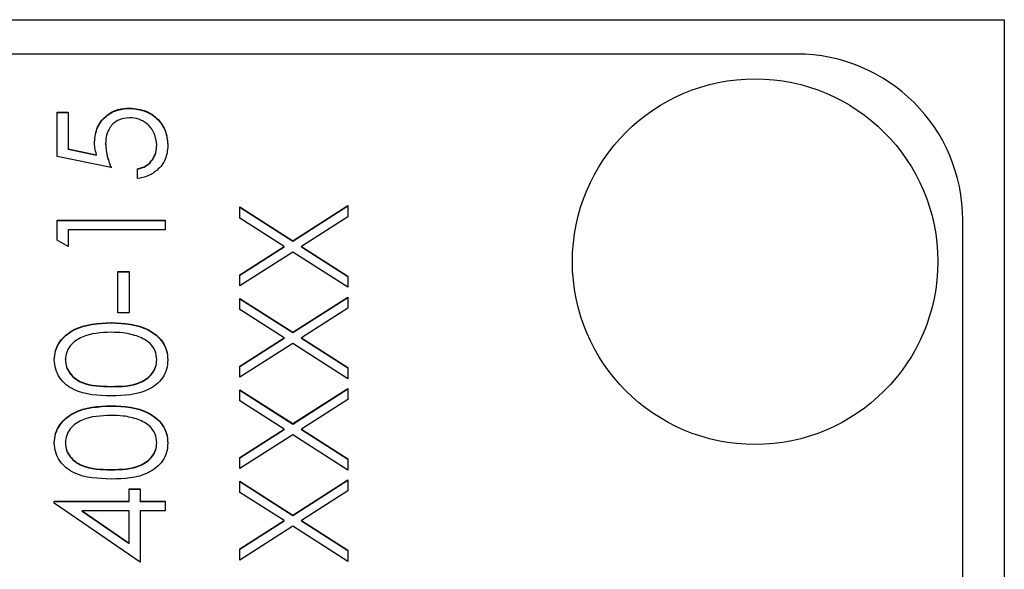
# Model space of a CAD drawing. Header units: millimetres. Extents: x 331 to 1582, y 149 to 1302.
# Tile 29 of 38: x 1401 to 1413, y 707 to 714. Entities that reach past the tile are written whole.
import ezdxf

# ---------------------------------------------------------------- set-up
doc = ezdxf.new("R2010")
doc.units = ezdxf.units.MM

msp = doc.modelspace()

# ---------------------------------------------------------------- linework, layer by layer
at = {"color": 7, "linetype": 'Continuous', "lineweight": 25}
for p, q in [((1391.988, 713.893), (1412.988, 713.893)), ((1412.988, 713.893), (1412.988, 672.893)), ((1410.488, 713.481), (1398.488, 713.481)), ((1401.588, 712.781), (1401.721, 712.781)), ((1401.588, 712.249), (1401.588, 712.781)), ((1401.721, 712.781), (1401.721, 712.34)), ((1402.463, 712.827), (1402.463, 712.831)), ((1401.588, 712.777), (1401.721, 712.777)), ((1401.721, 712.34), (1402.063, 712.27)), ((1401.721, 712.336), (1401.721, 712.34)), ((1401.721, 712.336), (1402.063, 712.266)), ((1402.171, 712.397), (1402.171, 712.402)), ((1402.788, 712.381), (1402.788, 712.385)), ((1402.238, 712.115), (1401.588, 712.249)), ((1402.063, 712.266), (1402.063, 712.27)), ((1402.555, 711.982), (1402.555, 712.099)), ((1403.788, 711.641), (1404.425, 711.234)), ((1403.788, 711.506), (1403.788, 711.641)), ((1403.788, 711.637), (1404.425, 711.229)), ((1404.425, 711.234), (1405.088, 711.657)), ((1404.425, 711.229), (1405.088, 711.653)), ((1405.088, 711.657), (1405.088, 711.523)), ((1401.588, 711.483), (1402.888, 711.483)), ((1401.588, 711.242), (1401.588, 711.483)), ((1401.588, 711.478), (1402.888, 711.478)), ((1402.888, 711.483), (1402.888, 711.366)), ((1404.32, 711.166), (1403.788, 711.506)), ((1405.088, 711.523), (1404.53, 711.166)), ((1412.488, 675.514), (1412.488, 711.483)), ((1401.721, 711.366), (1401.721, 711.166)), ((1402.888, 711.366), (1401.721, 711.366)), ((1401.721, 711.166), (1401.588, 711.242)), ((1403.788, 710.826), (1404.32, 711.166)), ((1403.788, 710.822), (1404.32, 711.162)), ((1404.32, 711.162), (1404.32, 711.166)), ((1404.425, 711.229), (1404.425, 711.234)), ((1404.53, 711.166), (1405.088, 710.809)), ((1404.53, 711.162), (1404.53, 711.166)), ((1404.53, 711.162), (1405.088, 710.805)), ((1404.425, 711.099), (1403.788, 710.692)), ((1405.088, 710.675), (1404.425, 711.099)), ((1402.321, 710.866), (1402.455, 710.866)), ((1402.321, 710.367), (1402.321, 710.866)), ((1402.321, 710.862), (1402.455, 710.862)), ((1402.455, 710.866), (1402.455, 710.367)), ((1403.788, 710.692), (1403.788, 710.826)), ((1405.088, 710.809), (1405.088, 710.675)), ((1403.788, 710.542), (1404.425, 710.135)), ((1403.788, 710.407), (1403.788, 710.542)), ((1403.788, 710.538), (1404.425, 710.13)), ((1404.425, 710.135), (1405.088, 710.558)), ((1404.425, 710.13), (1405.088, 710.554)), ((1405.088, 710.558), (1405.088, 710.424)), ((1405.088, 710.424), (1404.53, 710.067)), ((1402.455, 710.367), (1402.321, 710.367)), ((1404.32, 710.067), (1403.788, 710.407)), ((1402.239, 710.246), (1402.239, 710.25)), ((1403.788, 709.727), (1404.32, 710.067)), ((1403.788, 709.723), (1404.32, 710.063)), ((1404.32, 710.063), (1404.32, 710.067)), ((1404.425, 710.13), (1404.425, 710.135)), ((1404.53, 710.067), (1405.088, 709.71)), ((1404.53, 710.063), (1404.53, 710.067)), ((1404.53, 710.063), (1405.088, 709.706)), ((1404.425, 710), (1403.788, 709.593)), ((1405.088, 709.576), (1404.425, 710)), ((1401.688, 709.802), (1401.688, 709.806)), ((1402.788, 709.802), (1402.788, 709.806)), ((1403.788, 709.593), (1403.788, 709.727)), ((1405.088, 709.71), (1405.088, 709.576)), ((1402.238, 709.48), (1402.238, 709.484)), ((1403.788, 709.443), (1404.425, 709.036)), ((1403.788, 709.308), (1403.788, 709.443)), ((1403.788, 709.439), (1404.425, 709.031)), ((1404.425, 709.036), (1405.088, 709.459)), ((1404.425, 709.031), (1405.088, 709.455)), ((1405.088, 709.459), (1405.088, 709.325)), ((1402.239, 709.247), (1402.239, 709.251)), ((1404.32, 708.968), (1403.788, 709.308)), ((1405.088, 709.325), (1404.53, 708.968)), ((1404.425, 709.031), (1404.425, 709.036)), ((1403.788, 708.628), (1404.32, 708.968)), ((1403.788, 708.624), (1404.32, 708.964)), ((1404.425, 708.901), (1403.788, 708.494)), ((1404.32, 708.964), (1404.32, 708.968)), ((1405.088, 708.477), (1404.425, 708.901)), ((1404.53, 708.968), (1405.088, 708.611)), ((1404.53, 708.964), (1404.53, 708.968)), ((1404.53, 708.964), (1405.088, 708.607)), ((1401.688, 708.803), (1401.688, 708.807)), ((1402.788, 708.803), (1402.788, 708.807)), ((1403.788, 708.494), (1403.788, 708.628)), ((1405.088, 708.611), (1405.088, 708.477)), ((1402.238, 708.481), (1402.238, 708.485)), ((1403.788, 708.344), (1404.425, 707.936)), ((1403.788, 708.209), (1403.788, 708.344)), ((1403.788, 708.339), (1404.425, 707.932)), ((1404.425, 707.936), (1405.088, 708.36)), ((1404.425, 707.932), (1405.088, 708.356)), ((1405.088, 708.36), (1405.088, 708.226)), ((1402.455, 708.252), (1402.588, 708.252)), ((1402.455, 708.102), (1402.455, 708.252)), ((1402.455, 708.248), (1402.588, 708.248)), ((1402.588, 708.252), (1402.588, 708.102)), ((1404.32, 707.869), (1403.788, 708.209)), ((1405.088, 708.226), (1404.53, 707.869)), ((1401.555, 708.102), (1402.455, 708.102)), ((1401.555, 708.079), (1401.555, 708.102)), ((1401.555, 708.098), (1402.455, 708.098)), ((1402.588, 707.37), (1401.555, 708.079)), ((1402.455, 708.098), (1402.455, 708.102)), ((1402.588, 708.102), (1402.888, 708.102)), ((1402.588, 708.098), (1402.588, 708.102)), ((1402.588, 708.098), (1402.888, 708.098)), ((1402.888, 708.102), (1402.888, 707.986)), ((1401.89, 707.981), (1401.89, 707.986)), ((1401.89, 707.986), (1402.455, 707.598)), ((1402.455, 707.986), (1401.89, 707.986)), ((1401.89, 707.981), (1402.455, 707.594)), ((1402.455, 707.598), (1402.455, 707.986)), ((1402.588, 707.986), (1402.588, 707.37)), ((1402.888, 707.986), (1402.588, 707.986)), ((1404.425, 707.932), (1404.425, 707.936)), ((1403.788, 707.529), (1404.32, 707.869)), ((1403.788, 707.525), (1404.32, 707.865)), ((1404.425, 707.802), (1403.788, 707.394)), ((1404.32, 707.865), (1404.32, 707.869)), ((1405.088, 707.378), (1404.425, 707.802)), ((1404.53, 707.869), (1405.088, 707.512)), ((1404.53, 707.865), (1404.53, 707.869)), ((1404.53, 707.865), (1405.088, 707.508)), ((1402.455, 707.594), (1402.455, 707.598)), ((1403.788, 707.394), (1403.788, 707.529)), ((1405.088, 707.512), (1405.088, 707.378))]:
    msp.add_line(p, q, dxfattribs=at)
msp.add_circle((1409.989, 710.984), 2.199, dxfattribs=at)
msp.add_arc((1410.489, 711.482), 1.999, 0.0249, 90.0248, dxfattribs=at)
for points, knots in [([(1402.038, 712.423), (1402.045, 712.485), (1402.058, 712.609), (1402.175, 712.745), (1402.317, 712.822), (1402.415, 712.828), (1402.463, 712.831)], [0, 0, 0, 0, 0.279688, 0.559025, 0.779292, 1, 1, 1, 1]), ([(1402.038, 712.419), (1402.045, 712.481), (1402.058, 712.605), (1402.175, 712.741), (1402.317, 712.817), (1402.415, 712.824), (1402.463, 712.827)], [0, 0, 0, 0, 0.279688, 0.559025, 0.779292, 1, 1, 1, 1]), ([(1402.463, 712.831), (1402.531, 712.824), (1402.666, 712.809), (1402.822, 712.692), (1402.909, 712.538), (1402.917, 712.432), (1402.921, 712.378)], [0, 0, 0, 0, 0.279864, 0.559271, 0.779424, 1, 1, 1, 1]), ([(1402.463, 712.827), (1402.531, 712.82), (1402.666, 712.804), (1402.822, 712.688), (1402.909, 712.533), (1402.917, 712.427), (1402.921, 712.374)], [0, 0, 0, 0, 0.2798641, 0.559271, 0.7794235, 1, 1, 1, 1]), ([(1402.458, 712.715), (1402.413, 712.71), (1402.324, 712.7), (1402.226, 712.613), (1402.178, 712.507), (1402.174, 712.437), (1402.171, 712.402)], [0, 0, 0, 0, 0.279539, 0.558617, 0.779047, 1, 1, 1, 1]), ([(1402.788, 712.385), (1402.782, 712.434), (1402.771, 712.531), (1402.682, 712.64), (1402.573, 712.706), (1402.497, 712.712), (1402.458, 712.715)], [0, 0, 0, 0, 0.279617, 0.559357, 0.779559, 1, 1, 1, 1]), ([(1402.063, 712.27), (1402.056, 712.298), (1402.042, 712.348), (1402.039, 712.4), (1402.038, 712.423)], [0, 0, 0, 0, 0.560064, 1, 1, 1, 1]), ([(1402.171, 712.402), (1402.177, 712.347), (1402.187, 712.248), (1402.223, 712.156), (1402.238, 712.115)], [0, 0, 0, 0, 0.559416, 1, 1, 1, 1]), ([(1402.171, 712.397), (1402.177, 712.342), (1402.187, 712.244), (1402.223, 712.152), (1402.238, 712.111)], [0, 0, 0, 0, 0.559416, 1, 1, 1, 1]), ([(1402.555, 712.099), (1402.592, 712.109), (1402.665, 712.129), (1402.739, 712.208), (1402.781, 712.297), (1402.786, 712.356), (1402.788, 712.385)], [0, 0, 0, 0, 0.28005, 0.559166, 0.779583, 1, 1, 1, 1]), ([(1402.555, 712.095), (1402.592, 712.105), (1402.665, 712.125), (1402.739, 712.204), (1402.781, 712.292), (1402.786, 712.351), (1402.788, 712.381)], [0, 0, 0, 0, 0.28005, 0.559166, 0.779583, 1, 1, 1, 1]), ([(1402.921, 712.378), (1402.916, 712.323), (1402.904, 712.211), (1402.805, 712.086), (1402.684, 712.008), (1402.598, 711.991), (1402.555, 711.982)], [0, 0, 0, 0, 0.279625, 0.559019, 0.77938, 1, 1, 1, 1]), ([(1401.555, 709.802), (1401.558, 709.84), (1401.564, 709.917), (1401.632, 710.056), (1401.849, 710.232), (1402.083, 710.243), (1402.239, 710.25)], [0, 0, 0, 0, 0.1256, 0.251197, 0.500581, 1, 1, 1, 1]), ([(1401.555, 709.798), (1401.558, 709.836), (1401.564, 709.913), (1401.632, 710.052), (1401.849, 710.227), (1402.083, 710.239), (1402.239, 710.246)], [0, 0, 0, 0, 0.1256001, 0.2511969, 0.5005813, 1, 1, 1, 1]), ([(1402.239, 710.25), (1402.395, 710.243), (1402.629, 710.232), (1402.844, 710.056), (1402.912, 709.917), (1402.918, 709.84), (1402.921, 709.802)], [0, 0, 0, 0, 0.499407, 0.748743, 0.874372, 1, 1, 1, 1]), ([(1402.239, 710.246), (1402.395, 710.239), (1402.629, 710.228), (1402.844, 710.051), (1402.912, 709.912), (1402.918, 709.836), (1402.921, 709.798)], [0, 0, 0, 0, 0.499407, 0.748743, 0.874372, 1, 1, 1, 1]), ([(1402.238, 710.134), (1402.117, 710.129), (1401.937, 710.122), (1401.758, 710), (1401.698, 709.895), (1401.691, 709.836), (1401.688, 709.806)], [0, 0, 0, 0, 0.500072, 0.749021, 0.874598, 1, 1, 1, 1]), ([(1402.565, 710.085), (1402.505, 710.101), (1402.398, 710.131), (1402.287, 710.133), (1402.238, 710.134)], [0, 0, 0, 0, 0.559599, 1, 1, 1, 1]), ([(1402.788, 709.806), (1402.784, 709.841), (1402.775, 709.912), (1402.701, 710.022), (1402.616, 710.061), (1402.565, 710.085)], [0, 0, 0, 0, 0.280257, 0.560781, 1, 1, 1, 1]), ([(1402.239, 709.368), (1402.083, 709.373), (1401.889, 709.379), (1401.694, 709.5), (1401.616, 709.584), (1401.564, 709.688), (1401.558, 709.764), (1401.555, 709.802)], [0, 0, 0, 0, 0.498702, 0.624177, 0.749467, 0.874745, 1, 1, 1, 1]), ([(1401.688, 709.806), (1401.691, 709.776), (1401.697, 709.717), (1401.743, 709.638), (1401.807, 709.575), (1401.965, 709.489), (1402.117, 709.486), (1402.238, 709.484)], [0, 0, 0, 0, 0.125139, 0.250418, 0.375519, 0.500847, 1, 1, 1, 1]), ([(1401.688, 709.802), (1401.691, 709.772), (1401.697, 709.712), (1401.743, 709.633), (1401.807, 709.57), (1401.965, 709.484), (1402.117, 709.482), (1402.238, 709.48)], [0, 0, 0, 0, 0.125139, 0.250418, 0.375519, 0.500847, 1, 1, 1, 1]), ([(1402.238, 709.484), (1402.36, 709.485), (1402.542, 709.487), (1402.719, 709.611), (1402.779, 709.717), (1402.785, 709.776), (1402.788, 709.806)], [0, 0, 0, 0, 0.500291, 0.749086, 0.874606, 1, 1, 1, 1]), ([(1402.238, 709.48), (1402.36, 709.481), (1402.542, 709.483), (1402.719, 709.607), (1402.779, 709.713), (1402.785, 709.772), (1402.788, 709.802)], [0, 0, 0, 0, 0.5002912, 0.749086, 0.8746062, 1, 1, 1, 1]), ([(1402.921, 709.802), (1402.918, 709.764), (1402.912, 709.688), (1402.844, 709.55), (1402.626, 709.38), (1402.394, 709.373), (1402.239, 709.368)], [0, 0, 0, 0, 0.125551, 0.25109, 0.50025, 1, 1, 1, 1]), ([(1401.555, 708.803), (1401.558, 708.841), (1401.564, 708.918), (1401.632, 709.057), (1401.849, 709.233), (1402.083, 709.244), (1402.239, 709.251)], [0, 0, 0, 0, 0.1256, 0.251197, 0.500581, 1, 1, 1, 1]), ([(1401.555, 708.799), (1401.558, 708.837), (1401.564, 708.913), (1401.632, 709.053), (1401.849, 709.228), (1402.083, 709.24), (1402.239, 709.247)], [0, 0, 0, 0, 0.1256001, 0.2511969, 0.5005813, 1, 1, 1, 1]), ([(1402.239, 709.251), (1402.395, 709.244), (1402.629, 709.233), (1402.844, 709.056), (1402.912, 708.917), (1402.918, 708.841), (1402.921, 708.803)], [0, 0, 0, 0, 0.499407, 0.748743, 0.874372, 1, 1, 1, 1]), ([(1402.239, 709.247), (1402.395, 709.24), (1402.629, 709.229), (1402.844, 709.052), (1402.912, 708.913), (1402.918, 708.837), (1402.921, 708.799)], [0, 0, 0, 0, 0.499407, 0.748743, 0.874372, 1, 1, 1, 1]), ([(1402.238, 709.135), (1402.117, 709.13), (1401.937, 709.123), (1401.758, 709.001), (1401.698, 708.896), (1401.691, 708.837), (1401.688, 708.807)], [0, 0, 0, 0, 0.5000715, 0.7490206, 0.8745985, 1, 1, 1, 1]), ([(1402.565, 709.085), (1402.505, 709.102), (1402.398, 709.132), (1402.287, 709.134), (1402.238, 709.135)], [0, 0, 0, 0, 0.559599, 1, 1, 1, 1]), ([(1402.788, 708.807), (1402.784, 708.842), (1402.775, 708.913), (1402.701, 709.023), (1402.616, 709.062), (1402.565, 709.085)], [0, 0, 0, 0, 0.280257, 0.560781, 1, 1, 1, 1]), ([(1402.239, 708.369), (1402.083, 708.374), (1401.889, 708.38), (1401.694, 708.501), (1401.616, 708.585), (1401.564, 708.689), (1401.558, 708.765), (1401.555, 708.803)], [0, 0, 0, 0, 0.498702, 0.624177, 0.749467, 0.874745, 1, 1, 1, 1]), ([(1401.688, 708.807), (1401.691, 708.777), (1401.697, 708.717), (1401.743, 708.638), (1401.807, 708.575), (1401.965, 708.489), (1402.117, 708.487), (1402.238, 708.485)], [0, 0, 0, 0, 0.125139, 0.250418, 0.375519, 0.500847, 1, 1, 1, 1]), ([(1401.688, 708.803), (1401.691, 708.773), (1401.697, 708.713), (1401.743, 708.634), (1401.807, 708.571), (1401.965, 708.485), (1402.117, 708.483), (1402.238, 708.481)], [0, 0, 0, 0, 0.125139, 0.250418, 0.375519, 0.500847, 1, 1, 1, 1]), ([(1402.238, 708.485), (1402.36, 708.486), (1402.542, 708.488), (1402.719, 708.612), (1402.779, 708.718), (1402.785, 708.777), (1402.788, 708.807)], [0, 0, 0, 0, 0.500291, 0.749086, 0.874606, 1, 1, 1, 1]), ([(1402.238, 708.481), (1402.36, 708.482), (1402.542, 708.483), (1402.719, 708.608), (1402.779, 708.713), (1402.785, 708.773), (1402.788, 708.803)], [0, 0, 0, 0, 0.500291, 0.749086, 0.874606, 1, 1, 1, 1]), ([(1402.921, 708.803), (1402.918, 708.765), (1402.912, 708.689), (1402.844, 708.551), (1402.626, 708.381), (1402.394, 708.373), (1402.239, 708.369)], [0, 0, 0, 0, 0.125551, 0.25109, 0.50025, 1, 1, 1, 1])]:
    msp.add_open_spline(points, degree=3, knots=knots, dxfattribs=at)

doc.saveas('drawing.dxf')
